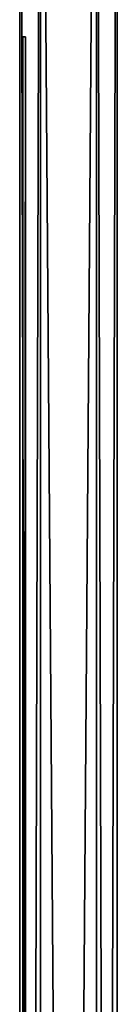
# Model space of a CAD drawing. Header units: inches. Extents: x -15 to 6, y -7 to 205.
# Tile 10 of 22: x -11.25 to -8.61, y 158.9 to 185.65. Entities that reach past the tile are written whole.
import ezdxf

# ---------------------------------------------------------------- set-up
doc = ezdxf.new("R2010")
doc.units = ezdxf.units.IN
doc.layers.get('0').update_dxf_attribs({"true_color": 0xc2ced6})

msp = doc.modelspace()

# ---------------------------------------------------------------- linework, layer by layer
for points in [[(-11.251, 205.247), (-11.251, 205.247), (-11.251, -0.621), (-11.251, 205.247)], [(-11.251, -0.621), (-11.251, -0.621), (-11.251, 205.247), (-11.251, -0.621)], [(-10.687, 205.247), (-11.251, 205.247), (-11.251, -0.621), (-10.687, 205.247)], [(-11.251, -0.621), (-10.687, -0.621), (-10.687, 205.247), (-11.251, -0.621)], [(-11.251, 205.247), (-10.687, 205.247), (-10.687, -0.621), (-11.251, 205.247)], [(-10.687, -0.621), (-11.251, -0.621), (-11.251, 205.247), (-10.687, -0.621)], [(-9.178, 205.247), (-10.687, 205.247), (-10.687, -0.621), (-9.178, 205.247)], [(-10.687, -0.621), (-9.178, -0.621), (-9.178, 205.247), (-10.687, -0.621)], [(-10.687, 205.247), (-9.178, 205.247), (-9.178, -0.621), (-10.687, 205.247)], [(-9.178, -0.621), (-10.687, -0.621), (-10.687, 205.247), (-9.178, -0.621)], [(-8.614, 205.247), (-9.178, 205.247), (-9.178, -0.621), (-8.614, 205.247)], [(-9.178, -0.621), (-8.614, -0.621), (-8.614, 205.247), (-9.178, -0.621)], [(-9.178, 205.247), (-8.614, 205.247), (-8.614, -0.621), (-9.178, 205.247)], [(-8.614, -0.621), (-9.178, -0.621), (-9.178, 205.247), (-8.614, -0.621)], [(-8.614, 205.247), (-8.614, 205.247), (-8.614, -0.621), (-8.614, 205.247)], [(-8.614, -0.621), (-8.614, -0.621), (-8.614, 205.247), (-8.614, -0.621)], [(-11.093, 185.184), (-11.093, 185.184), (-11.171, 185.184), (-11.093, 185.184)], [(-11.171, 185.184), (-11.171, 185.184), (-11.093, 185.184), (-11.171, 185.184)], [(-11.171, 185.184), (-11.171, 185.184), (-11.171, 113.531), (-11.171, 185.184)], [(-11.171, 113.531), (-11.171, 113.531), (-11.171, 185.184), (-11.171, 113.531)], [(-11.093, 185.184), (-11.093, 113.531), (-11.171, 113.531), (-11.093, 185.184)], [(-11.171, 113.531), (-11.171, 185.184), (-11.093, 185.184), (-11.171, 113.531)], [(-11.171, 113.531), (-11.093, 113.531), (-11.093, 185.184), (-11.171, 113.531)], [(-11.093, 185.184), (-11.171, 185.184), (-11.171, 113.531), (-11.093, 185.184)], [(-11.093, 185.184), (-11.093, 185.184), (-11.171, 185.184), (-11.093, 185.184)], [(-11.171, 185.184), (-11.171, 185.184), (-11.093, 185.184), (-11.171, 185.184)], [(-11.171, 185.184), (-11.171, 185.184), (-11.171, 113.531), (-11.171, 185.184)], [(-11.171, 113.531), (-11.171, 113.531), (-11.171, 185.184), (-11.171, 113.531)], [(-11.093, 185.184), (-11.093, 113.531), (-11.171, 113.531), (-11.093, 185.184)], [(-11.171, 113.531), (-11.171, 185.184), (-11.093, 185.184), (-11.171, 113.531)], [(-11.171, 113.531), (-11.093, 113.531), (-11.093, 185.184), (-11.171, 113.531)], [(-11.093, 185.184), (-11.171, 185.184), (-11.171, 113.531), (-11.093, 185.184)], [(-11.093, 113.531), (-11.093, 113.531), (-11.093, 185.184), (-11.093, 113.531)], [(-11.093, 185.184), (-11.093, 185.184), (-11.093, 113.531), (-11.093, 185.184)], [(-11.093, 113.531), (-11.093, 113.531), (-11.093, 185.184), (-11.093, 113.531)], [(-11.093, 185.184), (-11.093, 185.184), (-11.093, 113.531), (-11.093, 185.184)], [(-11.093, 184.987), (-11.093, 184.594), (-11.093, 184.594), (-11.093, 184.987)], [(-11.093, 184.594), (-11.093, 184.987), (-11.093, 184.987), (-11.093, 184.594)], [(-11.093, 177.192), (-11.093, 176.798), (-11.093, 176.798), (-11.093, 177.192)], [(-11.093, 176.798), (-11.093, 177.192), (-11.093, 177.192), (-11.093, 176.798)], [(-11.093, 169.318), (-11.093, 168.924), (-11.093, 168.924), (-11.093, 169.318)], [(-11.093, 168.924), (-11.093, 169.318), (-11.093, 169.318), (-11.093, 168.924)], [(-11.093, 161.444), (-11.093, 161.05), (-11.093, 161.05), (-11.093, 161.444)], [(-11.093, 161.05), (-11.093, 161.444), (-11.093, 161.444), (-11.093, 161.05)]]:
    msp.add_lwpolyline(points)

doc.saveas('drawing.dxf')
